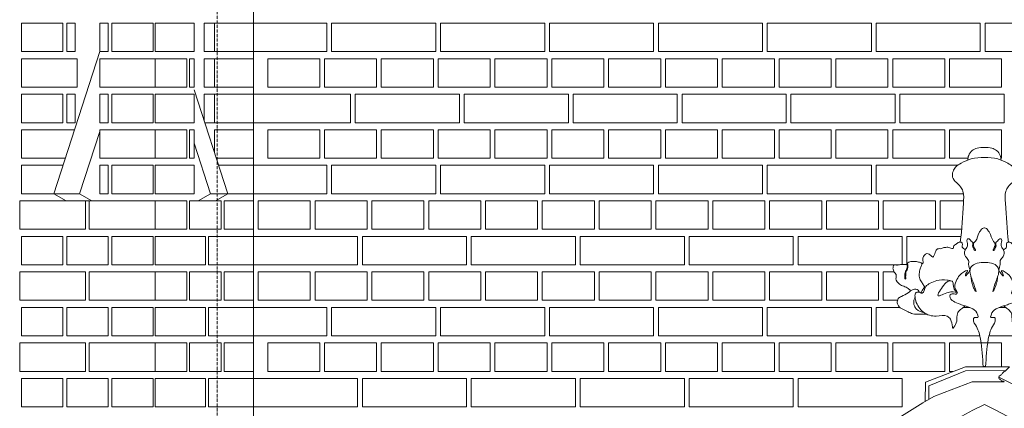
# Model space of a CAD drawing. Header units: millimetres. Extents: x -37887 to 94344, y -69777 to 116976.
# Tile 127 of 205: x 9807 to 11886, y 70689 to 71509. Entities that reach past the tile are written whole.
import ezdxf

# ---------------------------------------------------------------- set-up
doc = ezdxf.new("R2010")
doc.units = ezdxf.units.MM
doc.linetypes.add('Linia siatki', pattern=[19.05, 12.7, -3.175, 0, -3.175])
doc.layers.add('01_inwentaryzacja', color=8, linetype='Continuous', lineweight=9)
doc.layers.add('S-GRID', color=1, linetype='Continuous', lineweight=9)

# ---------------------------------------------------------------- blocks, each defined once
blk = doc.blocks.new('detal1')
at = {"layer": '01_inwentaryzacja'}
for points in [[(8588.4, 5472.7), (8589.1, 5503.1), (8652.9, 5527.9), (8723.4, 5527.9)], [(8653.3, 5521.5), (8594.6, 5497), (8594.6, 5475.6)], [(8653.3, 5521.5), (8717.6, 5521.6), (8723.4, 5527.9)], [(8715.2, 5503.7), (8663.8, 5503.7), (8618.8, 5486.4)]]:
    blk.add_lwpolyline(points, dxfattribs=at)
for points, knots in [([(8683.4, 5878.2), (8679.4, 5878.4), (8672.4, 5878.7), (8663.1, 5874), (8657.7, 5866.6), (8657, 5860.8), (8656.7, 5858.3)], [0, 0, 0, 0, 11.858726, 20.490357, 30.224994, 37.8541, 37.8541, 37.8541, 37.8541]), ([(8683.4, 5878.2), (8687.4, 5878.4), (8694.3, 5878.7), (8703.6, 5874), (8709.1, 5866.6), (8709.7, 5860.8), (8710.1, 5858.3)], [0, 0, 0, 0, 11.858726, 20.490357, 30.224994, 37.8541, 37.8541, 37.8541, 37.8541]), ([(8683.4, 5862.5), (8676.2, 5862.2), (8663.1, 5861.7), (8648, 5854.5), (8637.4, 5848.3), (8632.4, 5840.2), (8631.2, 5830.2), (8638.2, 5822.4), (8645.4, 5816.5), (8651.1, 5805.2), (8648.2, 5774.6), (8647.6, 5747.7), (8644.8, 5727.3)], [0, 0, 0, 0, 21.409296, 38.803988, 49.511007, 57.480669, 66.707623, 77.410631, 86.712385, 94.84864, 114.166965, 176.308874, 176.308874, 176.308874, 176.308874]), ([(8683.4, 5862.5), (8690.6, 5862.2), (8703.7, 5861.7), (8718.7, 5854.5), (8729.3, 5848.3), (8734.3, 5840.2), (8735.5, 5830.2), (8728.6, 5822.4), (8721.3, 5816.5), (8715.6, 5805.2), (8718.6, 5774.6), (8719.2, 5747.7), (8721.9, 5727.3)], [0, 0, 0, 0, 21.409296, 38.803988, 49.511007, 57.480669, 66.707623, 77.410631, 86.712385, 94.84864, 114.166965, 176.308874, 176.308874, 176.308874, 176.308874]), ([(8653.1, 5715), (8650.8, 5716.1), (8646.9, 5717.9), (8648.3, 5722.8), (8647.9, 5726.6), (8644.4, 5727.6), (8640.4, 5726.6), (8638.3, 5722.8), (8633.1, 5722), (8634.7, 5714.9), (8627.2, 5719), (8621.9, 5718.8), (8616.5, 5718), (8612.7, 5716.3), (8608.6, 5717.2), (8604, 5711.6), (8603.7, 5706.8), (8600.9, 5702.5), (8598, 5705.3), (8595.8, 5707.6), (8590.7, 5709.5), (8586.6, 5705.6), (8583.9, 5700.5), (8585.6, 5696.7), (8585.5, 5693.4), (8583.9, 5693), (8583.1, 5692.8)], [0, 0, 0, 0, 6.517218, 11.021475, 13.592712, 17.038698, 20.189528, 25.449573, 28.950705, 33.262111, 38.909425, 45.186925, 51.294188, 54.621273, 57.415891, 63.160436, 72.395757, 73.872412, 75.93412, 81.502489, 85.128047, 90.52411, 96.505671, 101.123252, 102.882234, 105.232537, 105.232537, 105.232537, 105.232537]), ([(8713.7, 5715), (8716, 5716.1), (8719.9, 5717.9), (8718.5, 5722.8), (8718.9, 5726.6), (8722.4, 5727.6), (8726.4, 5726.6), (8728.4, 5722.8), (8733.6, 5722), (8732, 5714.9), (8739.6, 5719), (8744.9, 5718.8), (8750.3, 5718), (8754, 5716.3), (8758.2, 5717.2), (8762.7, 5711.6), (8763, 5706.8), (8765.9, 5702.5), (8768.7, 5705.3), (8770.9, 5707.6), (8776.1, 5709.5), (8780.2, 5705.6), (8782.9, 5700.5), (8781.2, 5696.7), (8781.3, 5693.4), (8782.9, 5693), (8783.7, 5692.8)], [0, 0, 0, 0, 6.517218, 11.021475, 13.592712, 17.038698, 20.189528, 25.449573, 28.950705, 33.262111, 38.909425, 45.186925, 51.294188, 54.621273, 57.415891, 63.160436, 72.395757, 73.872412, 75.93412, 81.502489, 85.128047, 90.52411, 96.505671, 101.123252, 102.882234, 105.232537, 105.232537, 105.232537, 105.232537]), ([(8565.3, 5649.1), (8564.1, 5650.4), (8561.1, 5653.9), (8554.2, 5656.2), (8546.7, 5659.9), (8540.3, 5666.9), (8542.9, 5673), (8541.6, 5676.8), (8538.7, 5678.7), (8538.1, 5682.1), (8536.8, 5684.7), (8537.4, 5687.1), (8537.5, 5689), (8539, 5691.5), (8542.6, 5689.9), (8545.9, 5690.5), (8549.8, 5691.6), (8553.9, 5691.3), (8557.8, 5691.8), (8560.8, 5689.5), (8559, 5685.4), (8558.2, 5682.1), (8556, 5678.3), (8555.7, 5673.8), (8556.3, 5670.5), (8556.2, 5668), (8558, 5668.1), (8557.1, 5670.7), (8557.6, 5673.4), (8557.1, 5677), (8558.4, 5680.9), (8560.8, 5684.3), (8560.7, 5688), (8561, 5690.4), (8559.9, 5692.1), (8561.1, 5694.7), (8564.9, 5696.2), (8570.1, 5696.4), (8575.2, 5696), (8579.1, 5694.8), (8581.8, 5694.5), (8583.6, 5692.4), (8582.4, 5688.8), (8579.7, 5684.1), (8579.1, 5676.7), (8579, 5668.5), (8583.5, 5662.5), (8585.7, 5658.3), (8588.2, 5656), (8584.4, 5651.5), (8582.7, 5648.5), (8582.2, 5645.7)], [0, 0, 0, 0, 5.345847, 13.463796, 21.06049, 31.30438, 37.068535, 39.008121, 42.986605, 46.453575, 49.053228, 51.286457, 53.53869, 54.950388, 59.131783, 62.537444, 65.415583, 71.179317, 74.852768, 76.711995, 81.187274, 85.7781, 87.532297, 94.132496, 98.062949, 99.140867, 99.926106, 102.021656, 104.766984, 108.950052, 112.218393, 117.131517, 120.942777, 123.168979, 124.046077, 126.630863, 130.212618, 136.011354, 142.084485, 145.4588, 148.199267, 150.063454, 152.715149, 158.586977, 166.671626, 174.696391, 182.211711, 188.508938, 188.880095, 192.118857, 201.058586, 201.058586, 201.058586, 201.058586]), ([(8801.5, 5649.1), (8802.7, 5650.4), (8805.6, 5653.9), (8812.6, 5656.2), (8820, 5659.9), (8826.5, 5666.9), (8823.9, 5673), (8825.2, 5676.8), (8828.1, 5678.7), (8828.6, 5682.1), (8830, 5684.7), (8829.3, 5687.1), (8829.3, 5689), (8827.8, 5691.5), (8824.2, 5689.9), (8820.8, 5690.5), (8816.9, 5691.6), (8812.8, 5691.3), (8809, 5691.8), (8806, 5689.5), (8807.7, 5685.4), (8808.6, 5682.1), (8810.7, 5678.3), (8811, 5673.8), (8810.5, 5670.5), (8810.6, 5668), (8808.8, 5668.1), (8809.7, 5670.7), (8809.2, 5673.4), (8809.7, 5677), (8808.4, 5680.9), (8806, 5684.3), (8806.1, 5688), (8805.7, 5690.4), (8806.9, 5692.1), (8805.6, 5694.7), (8801.8, 5696.2), (8796.6, 5696.4), (8791.5, 5696), (8787.7, 5694.8), (8784.9, 5694.5), (8783.1, 5692.4), (8784.3, 5688.8), (8787.1, 5684.1), (8787.6, 5676.7), (8787.8, 5668.5), (8783.3, 5662.5), (8781.1, 5658.3), (8778.5, 5656), (8782.3, 5651.5), (8784.1, 5648.5), (8784.5, 5645.7)], [0, 0, 0, 0, 5.345847, 13.463796, 21.06049, 31.30438, 37.068535, 39.008121, 42.986605, 46.453575, 49.053228, 51.286457, 53.53869, 54.950388, 59.131783, 62.537444, 65.415583, 71.179317, 74.852768, 76.711995, 81.187274, 85.7781, 87.532297, 94.132496, 98.062949, 99.140867, 99.926106, 102.021656, 104.766984, 108.950052, 112.218393, 117.131517, 120.942777, 123.168979, 124.046077, 126.630863, 130.212618, 136.011354, 142.084485, 145.4588, 148.199267, 150.063454, 152.715149, 158.586977, 166.671626, 174.696391, 182.211711, 188.508938, 188.880095, 192.118857, 201.058586, 201.058586, 201.058586, 201.058586]), ([(8640.1, 5646.4), (8635.6, 5647.3), (8625.9, 5649.2), (8602.2, 5634.7), (8617.2, 5657.6), (8624.2, 5665.1), (8631.2, 5665.5), (8633, 5662.8), (8633.7, 5659.2), (8633.7, 5652.8), (8637.5, 5648.5), (8640.1, 5646.5)], [0, 0, 0, 0, 14.636318, 31.50699, 50.288339, 61.699803, 66.017307, 67.970353, 71.001482, 76.910415, 86.684511, 86.684511, 86.684511, 86.684511]), ([(8726.7, 5646.4), (8731.2, 5647.3), (8740.9, 5649.2), (8764.6, 5634.7), (8749.5, 5657.6), (8742.6, 5665.1), (8735.6, 5665.5), (8733.8, 5662.8), (8733, 5659.2), (8733.1, 5652.8), (8729.3, 5648.5), (8726.7, 5646.5)], [0, 0, 0, 0, 14.636318, 31.50699, 50.288339, 61.699803, 66.017307, 67.970353, 71.001482, 76.910415, 86.684511, 86.684511, 86.684511, 86.684511]), ([(8579, 5647.2), (8578.6, 5648.3), (8577.6, 5650.8), (8573.4, 5652.6), (8567.4, 5651.1), (8560.8, 5645.1), (8552.7, 5641.1), (8545.4, 5637.8), (8543.7, 5632.4), (8544.4, 5622.5), (8556.9, 5618.6), (8566.8, 5612.2), (8577.9, 5611.6), (8585.7, 5612), (8590.5, 5612.1)], [0, 0, 0, 0, 3.550937, 7.892496, 12.174499, 21.377252, 33.947343, 39.929336, 43.885293, 49.900794, 67.884588, 76.136755, 85.649781, 99.958062, 99.958062, 99.958062, 99.958062]), ([(8787.7, 5647.2), (8788.2, 5648.3), (8789.2, 5650.8), (8793.4, 5652.6), (8799.4, 5651.1), (8806, 5645.1), (8814, 5641.1), (8821.4, 5637.8), (8823.1, 5632.4), (8822.4, 5622.5), (8809.8, 5618.6), (8800, 5612.2), (8788.9, 5611.6), (8781.1, 5612), (8776.3, 5612.1)], [0, 0, 0, 0, 3.550937, 7.892496, 12.174499, 21.377252, 33.947343, 39.929336, 43.885293, 49.900794, 67.884588, 76.136755, 85.649781, 99.958062, 99.958062, 99.958062, 99.958062]), ([(8572.3, 5638.7), (8571.6, 5637.2), (8569.6, 5632.9), (8570.4, 5625.6), (8575.9, 5617.5), (8582.5, 5615.3), (8586.9, 5614.3)], [0, 0, 0, 0, 4.923365, 13.999383, 20.415212, 33.59326, 33.59326, 33.59326, 33.59326]), ([(8632.7, 5589.2), (8635, 5592), (8640, 5598), (8638.9, 5607.6), (8640.9, 5616), (8646.6, 5620.5), (8650.8, 5623.6), (8652.8, 5625.1)], [0, 0, 0, 0, 10.132665, 22.725873, 27.134252, 35.559999, 43.108799, 43.108799, 43.108799, 43.108799]), ([(8734, 5589.2), (8731.8, 5592), (8726.8, 5598), (8727.9, 5607.6), (8725.9, 5616), (8720.2, 5620.5), (8716, 5623.6), (8714, 5625.1)], [0, 0, 0, 0, 10.132665, 22.725873, 27.134252, 35.559999, 43.108799, 43.108799, 43.108799, 43.108799]), ([(8794.4, 5638.7), (8795.1, 5637.2), (8797.2, 5632.9), (8796.4, 5625.6), (8790.8, 5617.5), (8784.3, 5615.3), (8779.9, 5614.3)], [0, 0, 0, 0, 4.923365, 13.999383, 20.415212, 33.59326, 33.59326, 33.59326, 33.59326]), ([(8717.6, 5521.6), (8715.9, 5520.7), (8712.9, 5519), (8710.5, 5514.8), (8707, 5513.4), (8705.5, 5509.7), (8708.1, 5507.7), (8710.4, 5506.2), (8710.5, 5504.5), (8712.7, 5504.6), (8714.7, 5504.8), (8715.2, 5503.7)], [0, 0, 0, 0, 5.834987, 10.04087, 13.782834, 16.884069, 19.630685, 22.534102, 25.208855, 27.832914, 29.070527, 29.070527, 29.070527, 29.070527])]:
    blk.add_open_spline(points, degree=3, knots=knots, dxfattribs=at)
for points in [[(8660.3, 5682.3), (8658.1, 5691.4), (8657.9, 5697.5), (8653.2, 5704.1), (8652.3, 5714.1), (8655.9, 5719.8), (8656.2, 5725.1), (8656.5, 5732.2), (8658.7, 5732.2), (8661.2, 5730), (8665, 5725.1), (8664.5, 5721.2), (8665.9, 5718.2), (8668.1, 5713.8), (8668.9, 5713.8), (8668.1, 5716.3), (8667.2, 5718.7), (8666.1, 5721.2), (8666.1, 5724.8), (8669.2, 5728.9), (8674.7, 5742.3), (8677.7, 5746.3), (8682.9, 5749.9), (8683.4, 5749.9)], [(8706.2, 5682.4), (8708.4, 5691.5), (8708.6, 5697.5), (8713.3, 5704.2), (8714.1, 5714.1), (8710.5, 5719.9), (8710.3, 5725.1), (8710, 5732.3), (8707.8, 5732.3), (8705.3, 5730.1), (8701.4, 5725.1), (8702, 5721.2), (8700.6, 5718.2), (8698.4, 5713.8), (8697.6, 5713.8), (8698.4, 5716.3), (8699.2, 5718.8), (8700.3, 5721.2), (8700.3, 5724.8), (8697.3, 5729), (8691.7, 5742.3), (8688.8, 5746.3), (8683.6, 5749.9), (8683, 5749.9)], [(8670, 5648.1), (8664.9, 5664.1), (8660.3, 5682.3), (8660.8, 5684.9), (8680.9, 5694.5), (8683.4, 5694.4)], [(8696.6, 5648.1), (8701.7, 5664.1), (8706.2, 5682.4), (8705.7, 5685), (8685.7, 5694.5), (8683.1, 5694.4)], [(8681.4, 5527.9), (8677.1, 5571.7), (8670.6, 5591.9), (8665.8, 5603.7), (8666.4, 5605.7), (8671.8, 5606.5), (8672.8, 5606.5), (8672.8, 5610.1), (8664.7, 5620.5), (8648.4, 5626.3), (8641.2, 5629.1), (8631.5, 5634), (8628.7, 5637.9), (8628.7, 5642.6), (8631.7, 5644.3), (8638.1, 5644.1), (8639.4, 5644.6), (8639.5, 5647), (8637.8, 5650.8), (8635.9, 5656), (8639.4, 5667.2), (8646.7, 5676.9), (8656.3, 5681.2), (8654.5, 5678.2), (8653.2, 5674.8), (8653.1, 5673), (8654.2, 5673.8), (8656.3, 5676.2), (8657.8, 5678.1), (8660.3, 5682.3)], [(8661.8, 5672.2), (8662.9, 5664.3), (8664.3, 5659.1), (8666.8, 5652.5), (8670, 5648.1), (8670.2, 5648)], [(8685.3, 5527.9), (8689.6, 5571.7), (8696.1, 5591.9), (8700.8, 5603.7), (8700.3, 5605.7), (8694.8, 5606.5), (8693.9, 5606.5), (8693.9, 5610.1), (8702, 5620.5), (8718.2, 5626.3), (8725.5, 5629.1), (8735.2, 5634), (8738, 5637.9), (8738, 5642.6), (8734.9, 5644.3), (8728.5, 5644.1), (8727.2, 5644.6), (8727.1, 5647), (8728.9, 5650.8), (8730.7, 5656), (8727.3, 5667.2), (8720, 5676.9), (8710.4, 5681.2), (8712.2, 5678.2), (8713.5, 5674.8), (8713.5, 5673), (8712.5, 5673.8), (8710.4, 5676.2), (8708.9, 5678.1), (8706.3, 5682.3)], [(8704.5, 5672.3), (8703.5, 5664.4), (8702, 5659.2), (8699.6, 5652.5), (8696.4, 5648.1), (8696.2, 5648)], [(8629.8, 5665.3), (8623.6, 5666.5), (8607, 5665.6), (8596.5, 5661.2), (8589.5, 5655.9), (8583.7, 5645.7), (8582.2, 5645.7), (8580.1, 5646.8), (8576.9, 5647.3), (8574, 5646.4), (8572.3, 5641.5), (8573.5, 5633), (8585.8, 5615.1), (8606.4, 5608.8), (8623.8, 5608.8), (8628.9, 5603.7), (8632.4, 5591.5), (8632.7, 5589.2)], [(8737, 5665.3), (8743.2, 5666.5), (8759.8, 5665.6), (8770.2, 5661.2), (8777.2, 5655.9), (8783.1, 5645.7), (8784.6, 5645.7), (8786.7, 5646.8), (8789.9, 5647.3), (8792.8, 5646.4), (8794.5, 5641.5), (8793.2, 5633), (8781, 5615.1), (8760.3, 5608.8), (8743, 5608.8), (8737.9, 5603.7), (8734.3, 5591.5), (8734, 5589.2)]]:
    blk.add_spline(points, degree=3, dxfattribs=at)

msp = doc.modelspace()

# ---------------------------------------------------------------- linework, layer by layer
at = {"layer": '01_inwentaryzacja'}
for p, q in [((10300.3, 66791.6), (10300.3, 71801.6)), ((9975.5, 71441.6), (9878.7, 71141.6)), ((10175.1, 71361), (10245.9, 71141.6)), ((9975.5, 71272.9), (9933.1, 71141.6)), ((10175.1, 71248.6), (10209.6, 71141.6)), ((9878.7, 71141.6), (9933.1, 71141.6)), ((9878.7, 71141.6), (9904.6, 71126.6)), ((9933.1, 71141.6), (9959, 71126.6)), ((10209.6, 71141.6), (10183.8, 71126.6)), ((10245.9, 71141.6), (10209.6, 71141.6)), ((10245.9, 71141.6), (10220.1, 71126.6)), ((9904.6, 71126.6), (9959, 71126.6)), ((11799.2, 70901.6), (11813, 70901.6)), ((11874.8, 70901.6), (11888.7, 70901.6)), ((11841.3, 70776.6), (11846.5, 70776.6)), ((11758.7, 70721.8), (11737.3, 70713.5)), ((11718.7, 70703.7), (11718.7, 70702.7))]:
    msp.add_line(p, q, dxfattribs=at)
for points in [[(9810.5, 71441.6), (9810.5, 71501.6), (9898, 71501.6), (9898, 71441.6), (9810.5, 71441.6)], [(9905.9, 71441.6), (9905.9, 71501.6), (9923.8, 71501.6), (9923.8, 71441.6), (9905.9, 71441.6)], [(9993.4, 71441.6), (9993.4, 71501.6), (9975.5, 71501.6), (9975.5, 71441.6), (9993.4, 71441.6)], [(10088.8, 71441.6), (10088.8, 71501.6), (10001.3, 71501.6), (10001.3, 71441.6), (10088.8, 71441.6)], [(10092.7, 71441.6), (10092.7, 71501.6), (10175.1, 71501.6), (10175.1, 71441.6), (10092.7, 71441.6)], [(10196, 71441.6), (10217.9, 71441.6), (10217.9, 71501.6), (10196, 71501.6), (10196, 71441.6)], [(10217.9, 71441.6), (10217.9, 71501.6), (10300.3, 71501.6), (10300.3, 71441.6), (10217.9, 71441.6)], [(10300.3, 71501.6), (10300.3, 71441.6), (10455.3, 71441.6), (10455.3, 71501.6), (10300.3, 71501.6)], [(10465.3, 71501.6), (10465.3, 71441.6), (10685.3, 71441.6), (10685.3, 71501.6), (10465.3, 71501.6)], [(10695.3, 71501.6), (10695.3, 71441.6), (10915.3, 71441.6), (10915.3, 71501.6), (10695.3, 71501.6)], [(10925.3, 71501.6), (10925.3, 71441.6), (11145.3, 71441.6), (11145.3, 71501.6), (10925.3, 71501.6)], [(11155.3, 71501.6), (11155.3, 71441.6), (11375.3, 71441.6), (11375.3, 71501.6), (11155.3, 71501.6)], [(11385.3, 71501.6), (11385.3, 71441.6), (11605.3, 71441.6), (11605.3, 71501.6), (11385.3, 71501.6)], [(11615.3, 71501.6), (11615.3, 71441.6), (11835.3, 71441.6), (11835.3, 71501.6), (11615.3, 71501.6)], [(11845.3, 71501.6), (11845.3, 71441.6), (12065.3, 71441.6), (12065.3, 71501.6), (11845.3, 71501.6)], [(9810.5, 71366.6), (9927.8, 71366.6), (9927.8, 71426.6), (9810.5, 71426.6), (9810.5, 71366.6)], [(9975.5, 71366.6), (10092.7, 71366.6), (10092.7, 71426.6), (9975.5, 71426.6), (9975.5, 71366.6)], [(10159.5, 71366.6), (10092.7, 71366.6), (10092.7, 71426.6), (10159.5, 71426.6), (10159.5, 71366.6)], [(10175.1, 71366.6), (10165.5, 71366.6), (10165.5, 71426.6), (10175.1, 71426.6), (10175.1, 71366.6)], [(10196, 71366.6), (10217.9, 71366.6), (10217.9, 71426.6), (10196, 71426.6), (10196, 71366.6)], [(10217.9, 71366.6), (10217.9, 71426.6), (10300.3, 71426.6), (10300.3, 71366.6), (10217.9, 71366.6)], [(10440.3, 71426.6), (10440.3, 71366.6), (10330.3, 71366.6), (10330.3, 71426.6), (10440.3, 71426.6)], [(10560.3, 71426.6), (10560.3, 71366.6), (10450.3, 71366.6), (10450.3, 71426.6), (10560.3, 71426.6)], [(10680.3, 71426.6), (10680.3, 71366.6), (10570.3, 71366.6), (10570.3, 71426.6), (10680.3, 71426.6)], [(10800.3, 71426.6), (10800.3, 71366.6), (10690.3, 71366.6), (10690.3, 71426.6), (10800.3, 71426.6)], [(10920.3, 71426.6), (10920.3, 71366.6), (10810.3, 71366.6), (10810.3, 71426.6), (10920.3, 71426.6)], [(11040.3, 71426.6), (11040.3, 71366.6), (10930.3, 71366.6), (10930.3, 71426.6), (11040.3, 71426.6)], [(11160.3, 71426.6), (11160.3, 71366.6), (11050.3, 71366.6), (11050.3, 71426.6), (11160.3, 71426.6)], [(11280.3, 71426.6), (11280.3, 71366.6), (11170.3, 71366.6), (11170.3, 71426.6), (11280.3, 71426.6)], [(11400.3, 71426.6), (11400.3, 71366.6), (11290.3, 71366.6), (11290.3, 71426.6), (11400.3, 71426.6)], [(11410.3, 71426.6), (11410.3, 71366.6), (11520.3, 71366.6), (11520.3, 71426.6), (11410.3, 71426.6)], [(11530.3, 71426.6), (11530.3, 71366.6), (11640.3, 71366.6), (11640.3, 71426.6), (11530.3, 71426.6)], [(11650.3, 71426.6), (11650.3, 71366.6), (11760.3, 71366.6), (11760.3, 71426.6), (11650.3, 71426.6)], [(11770.3, 71426.6), (11770.3, 71366.6), (11880.3, 71366.6), (11880.3, 71426.6), (11770.3, 71426.6)], [(9810.5, 71291.6), (9810.5, 71351.6), (9898, 71351.6), (9898, 71291.6), (9810.5, 71291.6)], [(9905.9, 71291.6), (9905.9, 71351.6), (9923.8, 71351.6), (9923.8, 71291.6), (9905.9, 71291.6)], [(9993.4, 71291.6), (9993.4, 71351.6), (9975.5, 71351.6), (9975.5, 71291.6), (9993.4, 71291.6)], [(10088.8, 71291.6), (10088.8, 71351.6), (10001.3, 71351.6), (10001.3, 71291.6), (10088.8, 71291.6)], [(10092.7, 71291.6), (10092.7, 71351.6), (10175.1, 71351.6), (10175.1, 71291.6), (10092.7, 71291.6)], [(10197.5, 71291.6), (10217.9, 71291.6), (10217.9, 71351.6), (10196, 71351.6), (10196, 71296.3)], [(10217.9, 71291.6), (10217.9, 71351.6), (10300.3, 71351.6), (10300.3, 71291.6), (10217.9, 71291.6)], [(10505.3, 71351.6), (10505.3, 71291.6), (10300.3, 71291.6), (10300.3, 71351.6), (10505.3, 71351.6)], [(10735.3, 71351.6), (10735.3, 71291.6), (10515.3, 71291.6), (10515.3, 71351.6), (10735.3, 71351.6)], [(10965.3, 71351.6), (10965.3, 71291.6), (10745.3, 71291.6), (10745.3, 71351.6), (10965.3, 71351.6)], [(11195.3, 71351.6), (11195.3, 71291.6), (10975.3, 71291.6), (10975.3, 71351.6), (11195.3, 71351.6)], [(11425.3, 71351.6), (11425.3, 71291.6), (11205.3, 71291.6), (11205.3, 71351.6), (11425.3, 71351.6)], [(11655.3, 71351.6), (11655.3, 71291.6), (11435.3, 71291.6), (11435.3, 71351.6), (11655.3, 71351.6)], [(11885.3, 71351.6), (11885.3, 71291.6), (11665.3, 71291.6), (11665.3, 71351.6), (11885.3, 71351.6)], [(9922.3, 71276.6), (9810.5, 71276.6), (9810.5, 71216.6)], [(9975.5, 71216.6), (10092.7, 71216.6), (10092.7, 71276.6), (9975.5, 71276.6), (9975.5, 71216.6)], [(10159.5, 71216.6), (10092.7, 71216.6), (10092.7, 71276.6), (10159.5, 71276.6), (10159.5, 71216.6)], [(10175.1, 71216.6), (10165.5, 71216.6), (10165.5, 71276.6), (10175.1, 71276.6), (10175.1, 71216.6)], [(10217.9, 71228.5), (10217.9, 71276.6), (10300.3, 71276.6), (10300.3, 71216.6), (10221.7, 71216.6)], [(10440.3, 71276.6), (10440.3, 71216.6), (10330.3, 71216.6), (10330.3, 71276.6), (10440.3, 71276.6)], [(10560.3, 71276.6), (10560.3, 71216.6), (10450.3, 71216.6), (10450.3, 71276.6), (10560.3, 71276.6)], [(10680.3, 71276.6), (10680.3, 71216.6), (10570.3, 71216.6), (10570.3, 71276.6), (10680.3, 71276.6)], [(10800.3, 71276.6), (10800.3, 71216.6), (10690.3, 71216.6), (10690.3, 71276.6), (10800.3, 71276.6)], [(10920.3, 71276.6), (10920.3, 71216.6), (10810.3, 71216.6), (10810.3, 71276.6), (10920.3, 71276.6)], [(11040.3, 71276.6), (11040.3, 71216.6), (10930.3, 71216.6), (10930.3, 71276.6), (11040.3, 71276.6)], [(11160.3, 71276.6), (11160.3, 71216.6), (11050.3, 71216.6), (11050.3, 71276.6), (11160.3, 71276.6)], [(11280.3, 71276.6), (11280.3, 71216.6), (11170.3, 71216.6), (11170.3, 71276.6), (11280.3, 71276.6)], [(11400.3, 71276.6), (11400.3, 71216.6), (11290.3, 71216.6), (11290.3, 71276.6), (11400.3, 71276.6)], [(11410.3, 71276.6), (11410.3, 71216.6), (11520.3, 71216.6), (11520.3, 71276.6), (11410.3, 71276.6)], [(11530.3, 71276.6), (11530.3, 71216.6), (11640.3, 71216.6), (11640.3, 71276.6), (11530.3, 71276.6)], [(11650.3, 71276.6), (11650.3, 71216.6), (11760.3, 71216.6), (11760.3, 71276.6), (11650.3, 71276.6)], [(11809.3, 71216.6), (11770.3, 71216.6), (11770.3, 71276.6), (11880.3, 71276.6), (11880.3, 71216.6), (11878.7, 71216.6)], [(9810.5, 71216.6), (9902.9, 71216.6)], [(9898, 71201.2), (9898, 71201.6), (9810.5, 71201.6), (9810.5, 71141.6), (9898, 71141.6)], [(9993.4, 71141.6), (9993.4, 71201.6), (9975.5, 71201.6), (9975.5, 71141.6), (9993.4, 71141.6)], [(10088.8, 71141.6), (10088.8, 71201.6), (10001.3, 71201.6), (10001.3, 71141.6), (10088.8, 71141.6)], [(10092.7, 71141.6), (10092.7, 71201.6), (10175.1, 71201.6), (10175.1, 71141.6), (10092.7, 71141.6)], [(10226.6, 71201.6), (10300.3, 71201.6), (10300.3, 71141.6), (10217.9, 71141.6)], [(10300.3, 71201.6), (10300.3, 71141.6), (10455.3, 71141.6), (10455.3, 71201.6), (10300.3, 71201.6)], [(10465.3, 71201.6), (10465.3, 71141.6), (10685.3, 71141.6), (10685.3, 71201.6), (10465.3, 71201.6)], [(10695.3, 71201.6), (10695.3, 71141.6), (10915.3, 71141.6), (10915.3, 71201.6), (10695.3, 71201.6)], [(10925.3, 71201.6), (10925.3, 71141.6), (11145.3, 71141.6), (11145.3, 71201.6), (10925.3, 71201.6)], [(11155.3, 71201.6), (11155.3, 71141.6), (11375.3, 71141.6), (11375.3, 71201.6), (11155.3, 71201.6)], [(11385.3, 71201.6), (11385.3, 71141.6), (11605.3, 71141.6), (11605.3, 71201.6), (11385.3, 71201.6)], [(11787.5, 71201.6), (11615.3, 71201.6), (11615.3, 71141.6), (11799.8, 71141.6)], [(9806.6, 71066.6), (9945.7, 71066.6), (9945.7, 71126.6), (9806.6, 71126.6), (9806.6, 71066.6)], [(9953.6, 71066.6), (10092.7, 71066.6), (10092.7, 71126.6), (9953.6, 71126.6), (9953.6, 71066.6)], [(10159.5, 71066.6), (10092.7, 71066.6), (10092.7, 71126.6), (10159.5, 71126.6), (10159.5, 71066.6)], [(10232.3, 71066.6), (10165.5, 71066.6), (10165.5, 71126.6), (10232.3, 71126.6), (10232.3, 71066.6)], [(10300.3, 71066.6), (10238.4, 71066.6), (10238.4, 71126.6), (10300.3, 71126.6), (10300.3, 71066.6)], [(10310.3, 71126.6), (10310.3, 71066.6), (10420.3, 71066.6), (10420.3, 71126.6), (10310.3, 71126.6)], [(10430.3, 71126.6), (10430.3, 71066.6), (10540.3, 71066.6), (10540.3, 71126.6), (10430.3, 71126.6)], [(10550.3, 71126.6), (10550.3, 71066.6), (10660.3, 71066.6), (10660.3, 71126.6), (10550.3, 71126.6)], [(10670.3, 71126.6), (10670.3, 71066.6), (10780.3, 71066.6), (10780.3, 71126.6), (10670.3, 71126.6)], [(10790.3, 71126.6), (10790.3, 71066.6), (10900.3, 71066.6), (10900.3, 71126.6), (10790.3, 71126.6)], [(10910.3, 71126.6), (10910.3, 71066.6), (11020.3, 71066.6), (11020.3, 71126.6), (10910.3, 71126.6)], [(11030.3, 71126.6), (11030.3, 71066.6), (11140.3, 71066.6), (11140.3, 71126.6), (11030.3, 71126.6)], [(11150.3, 71126.6), (11150.3, 71066.6), (11260.3, 71066.6), (11260.3, 71126.6), (11150.3, 71126.6)], [(11270.3, 71126.6), (11270.3, 71066.6), (11380.3, 71066.6), (11380.3, 71126.6), (11270.3, 71126.6)], [(11390.3, 71126.6), (11390.3, 71066.6), (11500.3, 71066.6), (11500.3, 71126.6), (11390.3, 71126.6)], [(11510.3, 71126.6), (11510.3, 71066.6), (11620.3, 71066.6), (11620.3, 71126.6), (11510.3, 71126.6)], [(11630.3, 71126.6), (11630.3, 71066.6), (11740.3, 71066.6), (11740.3, 71126.6), (11630.3, 71126.6)], [(11795.9, 71066.6), (11750.3, 71066.6), (11750.3, 71126.6), (11799.9, 71126.6)], [(9898, 70991.6), (9898, 71051.6), (9810.5, 71051.6), (9810.5, 70991.6), (9898, 70991.6)], [(9993.4, 70991.6), (9993.4, 71051.6), (9905.9, 71051.6), (9905.9, 70991.6), (9993.4, 70991.6)], [(10088.8, 70991.6), (10088.8, 71051.6), (10001.3, 71051.6), (10001.3, 70991.6), (10088.8, 70991.6)], [(10092.7, 70991.6), (10092.7, 71051.6), (10198.9, 71051.6), (10198.9, 70991.6), (10092.7, 70991.6)], [(10205, 70991.6), (10205, 71051.6), (10300.3, 71051.6), (10300.3, 70991.6), (10205, 70991.6)], [(10300.3, 71051.6), (10300.3, 70991.6), (10520.3, 70991.6), (10520.3, 71051.6), (10300.3, 71051.6)], [(10530.3, 71051.6), (10530.3, 70991.6), (10750.3, 70991.6), (10750.3, 71051.6), (10530.3, 71051.6)], [(10760.3, 71051.6), (10760.3, 70991.6), (10980.3, 70991.6), (10980.3, 71051.6), (10760.3, 71051.6)], [(10990.3, 71051.6), (10990.3, 70991.6), (11210.3, 70991.6), (11210.3, 71051.6), (10990.3, 71051.6)], [(11220.3, 71051.6), (11220.3, 70991.6), (11440.3, 70991.6), (11440.3, 71051.6), (11220.3, 71051.6)], [(11664.1, 70991.6), (11450.3, 70991.6), (11450.3, 71051.6), (11670.3, 71051.6), (11670.3, 70992.4)], [(11682, 70991.6), (11680.3, 70991.6), (11680.3, 71051.6), (11794.5, 71051.6)], [(9806.6, 70916.6), (9945.7, 70916.6), (9945.7, 70976.6), (9806.6, 70976.6), (9806.6, 70916.6)], [(9953.6, 70916.6), (10092.7, 70916.6), (10092.7, 70976.6), (9953.6, 70976.6), (9953.6, 70916.6)], [(10159.5, 70916.6), (10092.7, 70916.6), (10092.7, 70976.6), (10159.5, 70976.6), (10159.5, 70916.6)], [(10232.3, 70916.6), (10165.5, 70916.6), (10165.5, 70976.6), (10232.3, 70976.6), (10232.3, 70916.6)], [(10300.3, 70916.6), (10238.4, 70916.6), (10238.4, 70976.6), (10300.3, 70976.6), (10300.3, 70916.6)], [(10310.3, 70976.6), (10310.3, 70916.6), (10420.3, 70916.6), (10420.3, 70976.6), (10310.3, 70976.6)], [(10430.3, 70976.6), (10430.3, 70916.6), (10540.3, 70916.6), (10540.3, 70976.6), (10430.3, 70976.6)], [(10550.3, 70976.6), (10550.3, 70916.6), (10660.3, 70916.6), (10660.3, 70976.6), (10550.3, 70976.6)], [(10670.3, 70976.6), (10670.3, 70916.6), (10780.3, 70916.6), (10780.3, 70976.6), (10670.3, 70976.6)], [(10790.3, 70976.6), (10790.3, 70916.6), (10900.3, 70916.6), (10900.3, 70976.6), (10790.3, 70976.6)], [(10910.3, 70976.6), (10910.3, 70916.6), (11020.3, 70916.6), (11020.3, 70976.6), (10910.3, 70976.6)], [(11030.3, 70976.6), (11030.3, 70916.6), (11140.3, 70916.6), (11140.3, 70976.6), (11030.3, 70976.6)], [(11150.3, 70976.6), (11150.3, 70916.6), (11260.3, 70916.6), (11260.3, 70976.6), (11150.3, 70976.6)], [(11270.3, 70976.6), (11270.3, 70916.6), (11380.3, 70916.6), (11380.3, 70976.6), (11270.3, 70976.6)], [(11390.3, 70976.6), (11390.3, 70916.6), (11500.3, 70916.6), (11500.3, 70976.6), (11390.3, 70976.6)], [(11510.3, 70976.6), (11510.3, 70916.6), (11620.3, 70916.6), (11620.3, 70976.6), (11510.3, 70976.6)], [(11653.2, 70976.6), (11630.3, 70976.6), (11630.3, 70916.6), (11660.4, 70916.6)], [(9898, 70841.6), (9898, 70901.6), (9810.5, 70901.6), (9810.5, 70841.6), (9898, 70841.6)], [(9993.4, 70841.6), (9993.4, 70901.6), (9905.9, 70901.6), (9905.9, 70841.6), (9993.4, 70841.6)], [(10088.8, 70841.6), (10088.8, 70901.6), (10001.3, 70901.6), (10001.3, 70841.6), (10088.8, 70841.6)], [(10092.7, 70841.6), (10092.7, 70901.6), (10198.9, 70901.6), (10198.9, 70841.6), (10092.7, 70841.6)], [(10205, 70841.6), (10205, 70901.6), (10300.3, 70901.6), (10300.3, 70841.6), (10205, 70841.6)], [(10300.3, 70901.6), (10300.3, 70841.6), (10455.3, 70841.6), (10455.3, 70901.6), (10300.3, 70901.6)], [(10465.3, 70901.6), (10465.3, 70841.6), (10685.3, 70841.6), (10685.3, 70901.6), (10465.3, 70901.6)], [(10695.3, 70901.6), (10695.3, 70841.6), (10915.3, 70841.6), (10915.3, 70901.6), (10695.3, 70901.6)], [(10925.3, 70901.6), (10925.3, 70841.6), (11145.3, 70841.6), (11145.3, 70901.6), (10925.3, 70901.6)], [(11155.3, 70901.6), (11155.3, 70841.6), (11375.3, 70841.6), (11375.3, 70901.6), (11155.3, 70901.6)], [(11385.3, 70901.6), (11385.3, 70841.6), (11605.3, 70841.6), (11605.3, 70901.6), (11385.3, 70901.6)], [(11665.5, 70901.6), (11615.3, 70901.6), (11615.3, 70841.6), (11834.2, 70841.6)], [(11853.7, 70841.6), (12065.3, 70841.6), (12065.3, 70901.6), (12022.5, 70901.6)], [(9806.6, 70766.6), (9945.7, 70766.6), (9945.7, 70826.6), (9806.6, 70826.6), (9806.6, 70766.6)], [(9953.6, 70766.6), (10092.7, 70766.6), (10092.7, 70826.6), (9953.6, 70826.6), (9953.6, 70766.6)], [(10159.5, 70766.6), (10092.7, 70766.6), (10092.7, 70826.6), (10159.5, 70826.6), (10159.5, 70766.6)], [(10232.3, 70766.6), (10165.5, 70766.6), (10165.5, 70826.6), (10232.3, 70826.6), (10232.3, 70766.6)], [(10300.3, 70766.6), (10238.4, 70766.6), (10238.4, 70826.6), (10300.3, 70826.6), (10300.3, 70766.6)], [(10440.3, 70826.6), (10440.3, 70766.6), (10330.3, 70766.6), (10330.3, 70826.6), (10440.3, 70826.6)], [(10560.3, 70826.6), (10560.3, 70766.6), (10450.3, 70766.6), (10450.3, 70826.6), (10560.3, 70826.6)], [(10680.3, 70826.6), (10680.3, 70766.6), (10570.3, 70766.6), (10570.3, 70826.6), (10680.3, 70826.6)], [(10800.3, 70826.6), (10800.3, 70766.6), (10690.3, 70766.6), (10690.3, 70826.6), (10800.3, 70826.6)], [(10920.3, 70826.6), (10920.3, 70766.6), (10810.3, 70766.6), (10810.3, 70826.6), (10920.3, 70826.6)], [(11040.3, 70826.6), (11040.3, 70766.6), (10930.3, 70766.6), (10930.3, 70826.6), (11040.3, 70826.6)], [(11160.3, 70826.6), (11160.3, 70766.6), (11050.3, 70766.6), (11050.3, 70826.6), (11160.3, 70826.6)], [(11280.3, 70826.6), (11280.3, 70766.6), (11170.3, 70766.6), (11170.3, 70826.6), (11280.3, 70826.6)], [(11400.3, 70826.6), (11400.3, 70766.6), (11290.3, 70766.6), (11290.3, 70826.6), (11400.3, 70826.6)], [(11520.3, 70826.6), (11520.3, 70766.6), (11410.3, 70766.6), (11410.3, 70826.6), (11520.3, 70826.6)], [(11640.3, 70826.6), (11640.3, 70766.6), (11530.3, 70766.6), (11530.3, 70826.6), (11640.3, 70826.6)], [(11760.3, 70826.6), (11760.3, 70766.6), (11650.3, 70766.6), (11650.3, 70826.6), (11760.3, 70826.6)], [(11778, 70766.6), (11770.3, 70766.6), (11770.3, 70826.6), (11880.3, 70826.6)], [(11880.3, 70826.6), (11880.3, 70776.6)], [(9898, 70691.6), (9898, 70751.6), (9810.5, 70751.6), (9810.5, 70691.6), (9898, 70691.6)], [(9993.4, 70691.6), (9993.4, 70751.6), (9905.9, 70751.6), (9905.9, 70691.6), (9993.4, 70691.6)], [(10088.8, 70691.6), (10088.8, 70751.6), (10001.3, 70751.6), (10001.3, 70691.6), (10088.8, 70691.6)], [(10092.7, 70691.6), (10092.7, 70751.6), (10198.9, 70751.6), (10198.9, 70691.6), (10092.7, 70691.6)], [(10205, 70691.6), (10205, 70751.6), (10300.3, 70751.6), (10300.3, 70691.6), (10205, 70691.6)], [(10300.3, 70751.6), (10300.3, 70691.6), (10520.3, 70691.6), (10520.3, 70751.6), (10300.3, 70751.6)], [(10530.3, 70751.6), (10530.3, 70691.6), (10750.3, 70691.6), (10750.3, 70751.6), (10530.3, 70751.6)], [(10760.3, 70751.6), (10760.3, 70691.6), (10980.3, 70691.6), (10980.3, 70751.6), (10760.3, 70751.6)], [(10990.3, 70751.6), (10990.3, 70691.6), (11210.3, 70691.6), (11210.3, 70751.6), (10990.3, 70751.6)], [(11220.3, 70751.6), (11220.3, 70691.6), (11440.3, 70691.6), (11440.3, 70751.6), (11220.3, 70751.6)], [(11450.3, 70751.6), (11450.3, 70691.6), (11670.3, 70691.6), (11670.3, 70751.6), (11450.3, 70751.6)]]:
    msp.add_lwpolyline(points, dxfattribs=at)
for centre, radius, start, end in [((11149.5, 69316), 1610.8, 0.3749, 63.2611), ((12538.4, 69316), 1610.8, 119.8232, 179.6251), ((12538.4, 69316), 1545.7, 116.6975, 179.6091), ((11149.5, 69316), 1545.7, 0.3909, 63.3025)]:
    msp.add_arc(centre, radius, start, end, dxfattribs=at)
at = {"layer": 'S-GRID', "linetype": 'Linia siatki', "ltscale": 0.5}
msp.add_line((10223.6, 64850.4), (10223.6, 74790.3), dxfattribs=at)

# ---------------------------------------------------------------- block references
at = {"layer": '01_inwentaryzacja', "xscale": 1.32, "yscale": 1.32, "zscale": 1.32}
msp.add_blockref('detal1', (381.9, 63479.7), dxfattribs=at)

doc.saveas('drawing.dxf')
